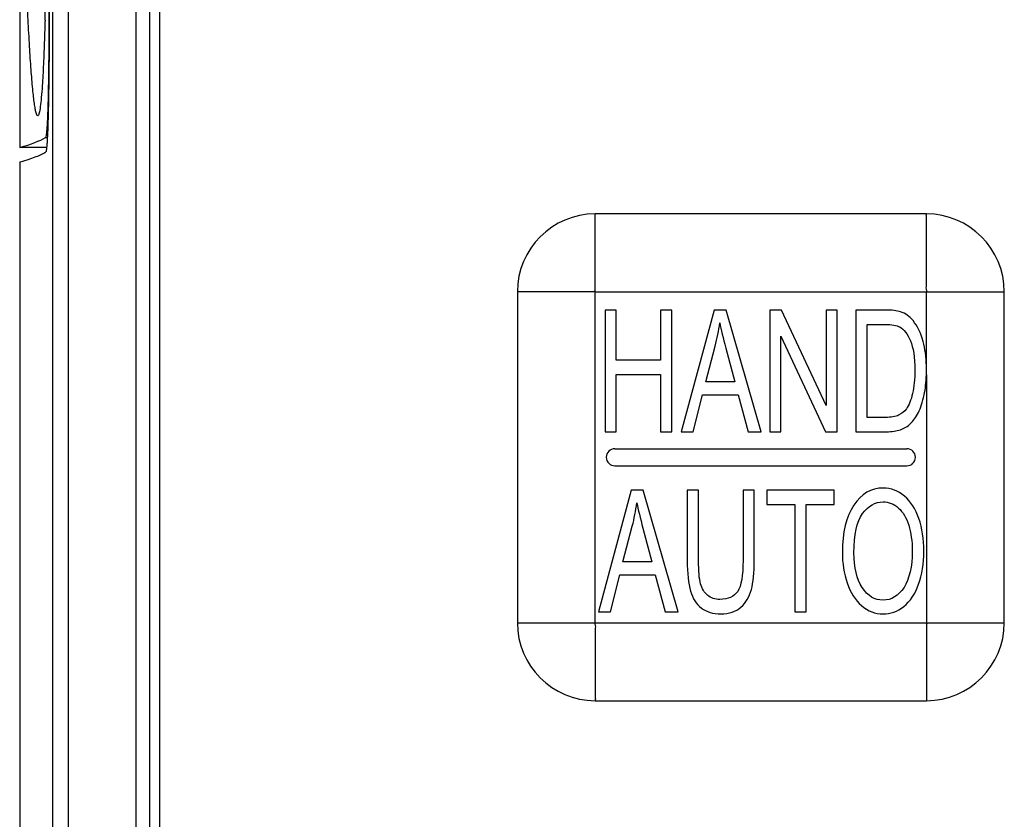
# Model space of a CAD drawing. Header units: millimetres. Extents: x 0 to 2378, y 0 to 1682.
# Tile 13 of 33: x 996 to 1017, y 1001 to 1017. Entities that reach past the tile are written whole.
import ezdxf

# ---------------------------------------------------------------- set-up
doc = ezdxf.new("R2010")
doc.units = ezdxf.units.MM
doc.header["$LTSCALE"] = 130.79
doc.layers.add('00_COMPONENTS', color=7, linetype='CONTINUOUS')

msp = doc.modelspace()

# ---------------------------------------------------------------- linework, layer by layer
at = {"layer": '00_COMPONENTS', "color": 7, "linetype": 'CONTINUOUS'}
for p, q in [((997.119, 1099.055), (997.119, 986.024)), ((999.114, 986.34), (999.114, 1098.74)), ((999.314, 1098.59), (999.314, 986.49)), ((996.443, 1019.216), (996.443, 1014.604)), ((996.995, 1014.604), (996.443, 1014.604)), ((996.443, 1014.304), (996.443, 986.34)), ((1015.064, 1013.24), (1008.264, 1013.24)), ((1006.664, 1011.64), (1006.664, 1004.84)), ((1016.664, 1004.84), (1016.664, 1011.64)), ((1008.464, 1011.265), (1008.464, 1008.765)), ((1008.695, 1011.265), (1008.464, 1011.265)), ((1008.695, 1010.238), (1008.695, 1011.265)), ((1009.605, 1011.265), (1009.605, 1010.238)), ((1009.836, 1011.265), (1009.605, 1011.265)), ((1009.836, 1008.765), (1009.836, 1011.265)), ((1010.702, 1011.265), (1010.03, 1008.765)), ((1010.951, 1011.265), (1010.702, 1011.265)), ((1011.668, 1008.765), (1010.951, 1011.265)), ((1011.85, 1011.265), (1011.85, 1008.765)), ((1012.088, 1011.265), (1011.85, 1011.265)), ((1013.007, 1009.302), (1012.088, 1011.265)), ((1013.007, 1011.265), (1013.007, 1009.302)), ((1013.229, 1011.265), (1013.007, 1011.265)), ((1013.229, 1008.765), (1013.229, 1011.265)), ((1013.618, 1011.265), (1013.618, 1008.765)), ((1014.221, 1011.265), (1013.618, 1011.265)), ((1013.85, 1009.06), (1013.85, 1010.97)), ((1013.85, 1010.97), (1014.217, 1010.97)), ((1012.072, 1008.765), (1012.072, 1010.729)), ((1012.072, 1010.729), (1012.991, 1008.765)), ((1010.535, 1009.791), (1010.727, 1010.525)), ((1010.945, 1010.484), (1011.128, 1009.791)), ((1009.605, 1010.238), (1008.695, 1010.238)), ((1015.065, 1010.028), (1015.064, 1010.117)), ((1008.695, 1008.765), (1008.695, 1009.943)), ((1008.695, 1009.943), (1009.605, 1009.943)), ((1009.605, 1009.943), (1009.605, 1008.765)), ((1015.064, 1009.935), (1015.065, 1010.028)), ((1011.128, 1009.791), (1010.535, 1009.791)), ((1010.276, 1008.765), (1010.468, 1009.522)), ((1010.468, 1009.522), (1011.2, 1009.522)), ((1011.2, 1009.522), (1011.404, 1008.765)), ((1014.223, 1009.06), (1013.85, 1009.06)), ((1008.464, 1008.765), (1008.695, 1008.765)), ((1009.605, 1008.765), (1009.836, 1008.765)), ((1010.03, 1008.765), (1010.276, 1008.765)), ((1011.404, 1008.765), (1011.668, 1008.765)), ((1011.85, 1008.765), (1012.072, 1008.765)), ((1012.991, 1008.765), (1013.229, 1008.765)), ((1013.618, 1008.765), (1014.25, 1008.765)), ((1008.664, 1008.415), (1014.664, 1008.415)), ((1008.664, 1008.065), (1014.664, 1008.065)), ((1008.999, 1007.565), (1008.327, 1005.065)), ((1009.248, 1007.565), (1008.999, 1007.565)), ((1009.964, 1005.065), (1009.248, 1007.565)), ((1010.153, 1007.565), (1010.153, 1006.12)), ((1010.385, 1007.565), (1010.153, 1007.565)), ((1010.385, 1006.122), (1010.385, 1007.565)), ((1011.298, 1007.565), (1011.298, 1006.122)), ((1011.529, 1007.565), (1011.298, 1007.565)), ((1011.529, 1006.12), (1011.529, 1007.565)), ((1011.784, 1007.565), (1011.784, 1007.27)), ((1013.171, 1007.565), (1011.784, 1007.565)), ((1013.171, 1007.27), (1013.171, 1007.565)), ((1011.784, 1007.27), (1012.36, 1007.27)), ((1012.36, 1007.27), (1012.36, 1005.065)), ((1012.592, 1005.065), (1012.592, 1007.27)), ((1012.592, 1007.27), (1013.171, 1007.27)), ((1008.832, 1006.091), (1009.024, 1006.825)), ((1009.242, 1006.784), (1009.425, 1006.091)), ((1009.425, 1006.091), (1008.832, 1006.091)), ((1008.573, 1005.065), (1008.765, 1005.822)), ((1008.765, 1005.822), (1009.496, 1005.822)), ((1009.496, 1005.822), (1009.701, 1005.065)), ((1008.327, 1005.065), (1008.573, 1005.065)), ((1009.701, 1005.065), (1009.964, 1005.065)), ((1012.36, 1005.065), (1012.592, 1005.065)), ((1008.264, 1003.24), (1015.064, 1003.24))]:
    msp.add_line(p, q, dxfattribs=at)
at = {"layer": '00_COMPONENTS', "color": 9, "linetype": 'CONTINUOUS'}
for p, q in [((997.438, 1099.046), (997.438, 986.034)), ((998.832, 986.34), (998.832, 1098.74)), ((996.975, 1014.809), (997.016, 1014.809)), ((1008.264, 1004.84), (1008.264, 1013.24)), ((1008.264, 1011.64), (1016.664, 1011.64)), ((1015.064, 1010.117), (1015.064, 1011.64)), ((1015.064, 1009.935), (1015.064, 1003.239)), ((1006.663, 1004.84), (1015.064, 1004.84))]:
    msp.add_line(p, q, dxfattribs=at)
at = {"layer": '00_COMPONENTS', "color": 7, "linetype": 'CONTINUOUS'}
for centre, radius, start, end in [((906.066, 1019.852), 90.935, 358.342, 358.52645), ((852.915, 1017.514), 144.141, 359.88171, 0.00017), ((1008.265, 1011.639), 1.601, 90.0355, 179.968), ((1015.063, 1011.639), 1.601, 0.0355, 89.968), ((1008.664, 1008.24), 0.175, 90, 270), ((1014.664, 1008.24), 0.175, 270, 90), ((1008.264, 1004.841), 1.601, 180.0355, 269.968), ((1015.063, 1004.841), 1.601, 270.0355, 359.968)]:
    msp.add_arc(centre, radius, start, end, dxfattribs=at)
for centre, major_axis, end_param in [((625.816, 1015), (371.319, 0), -0.029417), ((625.722, 1014.7), (371.413, 0), -0.028602)]:
    msp.add_ellipse(centre, major_axis=major_axis, ratio=0.017455, start_param=-0.061087, end_param=end_param, dxfattribs=at)
for points, knots in [([(996.814, 1015.258), (996.806, 1015.258), (996.79, 1015.283), (996.777, 1015.328), (996.76, 1015.408), (996.744, 1015.515), (996.727, 1015.651), (996.703, 1015.883), (996.675, 1016.228), (996.644, 1016.702), (996.614, 1017.242), (996.587, 1017.837), (996.571, 1018.251), (996.563, 1018.465)], [0, 0, 0, 0, 0.006963, 0.022433, 0.047219, 0.081102, 0.123666, 0.174352, 0.297671, 0.446141, 0.615187, 0.800888, 1, 1, 1, 1]), ([(997.043, 1017.509), (997.043, 1017.335), (997.043, 1016.995), (997.039, 1016.499), (997.034, 1016.042), (997.028, 1015.693), (997.021, 1015.445), (997.016, 1015.287), (997.01, 1015.151), (997.004, 1015.036), (996.998, 1014.945), (996.991, 1014.878), (996.985, 1014.836), (996.98, 1014.817), (996.977, 1014.811), (996.975, 1014.809)], [0, 0, 0, 0, 0.192761, 0.378266, 0.549558, 0.7002, 0.765975, 0.824545, 0.87536, 0.91795, 0.951924, 0.976982, 0.992946, 0.997532, 1, 1, 1, 1]), ([(996.963, 1017.221), (996.959, 1017.084), (996.951, 1016.821), (996.937, 1016.447), (996.921, 1016.114), (996.903, 1015.828), (996.885, 1015.596), (996.867, 1015.439), (996.851, 1015.346), (996.84, 1015.3), (996.83, 1015.272), (996.819, 1015.258), (996.814, 1015.258)], [0, 0, 0, 0, 0.208164, 0.398643, 0.568465, 0.71442, 0.833156, 0.921486, 0.953441, 0.97696, 0.992119, 1, 1, 1, 1]), ([(996.984, 1014.515), (996.989, 1014.518), (996.993, 1014.541), (997.001, 1014.58), (997.007, 1014.648), (997.017, 1014.781), (997.026, 1015.005), (997.036, 1015.332), (997.044, 1015.731), (997.053, 1016.367), (997.055, 1016.869), (997.056, 1017.216)], [0, 0, 0, 0, 0.006938, 0.022597, 0.047128, 0.08037, 0.171925, 0.29433, 0.44358, 0.614784, 1, 1, 1, 1])]:
    msp.add_open_spline(points, degree=3, knots=knots, dxfattribs=at)
at = {"layer": '00_COMPONENTS', "color": 9, "linetype": 'CONTINUOUS'}
for points in [[(1015.064, 1011.64), (1015.077, 1011.652), (1015.056, 1011.696), (1015.069, 1011.764), (1015.062, 1011.855), (1015.064, 1011.962), (1015.063, 1012.104), (1015.064, 1012.281), (1015.064, 1012.491), (1015.064, 1012.698), (1015.064, 1012.868), (1015.063, 1013), (1015.064, 1013.08), (1015.063, 1013.14), (1015.066, 1013.184), (1015.058, 1013.209), (1015.07, 1013.24), (1015.064, 1013.24)], [(1008.264, 1011.64), (1008.251, 1011.653), (1008.207, 1011.632), (1008.139, 1011.645), (1008.048, 1011.638), (1007.941, 1011.64), (1007.799, 1011.639), (1007.622, 1011.64), (1007.412, 1011.64), (1007.206, 1011.64), (1007.036, 1011.64), (1006.904, 1011.64), (1006.823, 1011.64), (1006.763, 1011.639), (1006.719, 1011.642), (1006.694, 1011.634), (1006.664, 1011.646), (1006.664, 1011.64)], [(1008.264, 1004.84), (1008.25, 1004.827), (1008.271, 1004.783), (1008.259, 1004.715), (1008.265, 1004.624), (1008.263, 1004.517), (1008.264, 1004.375), (1008.263, 1004.198), (1008.264, 1003.988), (1008.264, 1003.782), (1008.263, 1003.612), (1008.264, 1003.48), (1008.263, 1003.399), (1008.264, 1003.339), (1008.261, 1003.295), (1008.269, 1003.27), (1008.257, 1003.24), (1008.264, 1003.24)], [(1015.064, 1004.84), (1015.076, 1004.827), (1015.12, 1004.847), (1015.188, 1004.835), (1015.279, 1004.841), (1015.386, 1004.839), (1015.528, 1004.84), (1015.705, 1004.84), (1015.915, 1004.84), (1016.122, 1004.84), (1016.291, 1004.84), (1016.423, 1004.84), (1016.504, 1004.839), (1016.564, 1004.84), (1016.608, 1004.837), (1016.633, 1004.845), (1016.664, 1004.833), (1016.664, 1004.84)]]:
    msp.add_open_spline(points, degree=3, knots=[0, 0, 0, 0, 0.033934, 0.067295, 0.134632, 0.201683, 0.268482, 0.401232, 0.532623, 0.66221, 0.789046, 0.85074, 0.910309, 0.938688, 0.965279, 0.988181, 1, 1, 1, 1], dxfattribs=at)
at = {"layer": '00_COMPONENTS', "color": 7, "linetype": 'CONTINUOUS'}
for points in [[(1014.532, 1011.229), (1014.461, 1011.253), (1014.357, 1011.265), (1014.221, 1011.265)], [(1014.789, 1011.049), (1014.717, 1011.135), (1014.633, 1011.195), (1014.532, 1011.229)], [(1010.727, 1010.525), (1010.767, 1010.681), (1010.798, 1010.842), (1010.821, 1011.002)], [(1010.821, 1011.002), (1010.847, 1010.866), (1010.89, 1010.694), (1010.945, 1010.484)], [(1014.217, 1010.97), (1014.355, 1010.97), (1014.455, 1010.953), (1014.517, 1010.918)], [(1014.517, 1010.918), (1014.603, 1010.871), (1014.676, 1010.775), (1014.735, 1010.635)], [(1014.996, 1010.622), (1014.95, 1010.796), (1014.881, 1010.937), (1014.789, 1011.049)], [(1014.735, 1010.635), (1014.795, 1010.496), (1014.826, 1010.294), (1014.826, 1010.033)], [(1015.064, 1010.117), (1015.058, 1010.303), (1015.035, 1010.471), (1014.996, 1010.622)], [(1014.826, 1010.033), (1014.826, 1009.844), (1014.811, 1009.684), (1014.78, 1009.551)], [(1015.018, 1009.524), (1015.044, 1009.646), (1015.059, 1009.782), (1015.064, 1009.935)], [(1014.78, 1009.551), (1014.749, 1009.418), (1014.707, 1009.314), (1014.652, 1009.235)], [(1014.899, 1009.159), (1014.947, 1009.254), (1014.987, 1009.377), (1015.018, 1009.524)], [(1014.652, 1009.235), (1014.612, 1009.179), (1014.56, 1009.136), (1014.494, 1009.106)], [(1014.494, 1009.106), (1014.429, 1009.075), (1014.338, 1009.06), (1014.223, 1009.06)], [(1014.739, 1008.932), (1014.796, 1008.986), (1014.85, 1009.063), (1014.899, 1009.159)], [(1014.53, 1008.807), (1014.611, 1008.835), (1014.682, 1008.877), (1014.739, 1008.932)], [(1014.25, 1008.765), (1014.355, 1008.765), (1014.449, 1008.778), (1014.53, 1008.807)], [(1014.176, 1007.609), (1013.929, 1007.609), (1013.727, 1007.491), (1013.572, 1007.256)], [(1014.612, 1007.443), (1014.483, 1007.553), (1014.337, 1007.609), (1014.176, 1007.609)], [(1014.909, 1006.981), (1014.841, 1007.179), (1014.742, 1007.333), (1014.612, 1007.443)], [(1009.024, 1006.825), (1009.064, 1006.981), (1009.095, 1007.142), (1009.118, 1007.302)], [(1009.118, 1007.302), (1009.144, 1007.166), (1009.187, 1006.994), (1009.242, 1006.784)], [(1013.572, 1007.256), (1013.415, 1007.021), (1013.338, 1006.697), (1013.338, 1006.282)], [(1013.753, 1007.082), (1013.871, 1007.242), (1014.012, 1007.324), (1014.177, 1007.324)], [(1014.177, 1007.324), (1014.292, 1007.324), (1014.396, 1007.282), (1014.489, 1007.198)], [(1013.577, 1006.277), (1013.577, 1006.652), (1013.635, 1006.922), (1013.753, 1007.082)], [(1014.489, 1007.198), (1014.582, 1007.114), (1014.652, 1006.997), (1014.7, 1006.845)], [(1014.7, 1006.845), (1014.748, 1006.693), (1014.773, 1006.516), (1014.773, 1006.313)], [(1015.011, 1006.311), (1015.011, 1006.56), (1014.977, 1006.784), (1014.909, 1006.981)], [(1013.338, 1006.282), (1013.338, 1006.062), (1013.371, 1005.854), (1013.438, 1005.658)], [(1013.746, 1005.564), (1013.633, 1005.738), (1013.577, 1005.975), (1013.577, 1006.277)], [(1014.773, 1006.313), (1014.773, 1005.991), (1014.715, 1005.742), (1014.604, 1005.567)], [(1014.904, 1005.631), (1014.976, 1005.83), (1015.011, 1006.057), (1015.011, 1006.311)], [(1010.153, 1006.12), (1010.153, 1005.854), (1010.175, 1005.646), (1010.219, 1005.492)], [(1010.426, 1005.641), (1010.398, 1005.743), (1010.385, 1005.904), (1010.385, 1006.122)], [(1011.298, 1006.122), (1011.298, 1005.808), (1011.261, 1005.595), (1011.189, 1005.486)], [(1011.469, 1005.522), (1011.509, 1005.668), (1011.529, 1005.868), (1011.529, 1006.12)], [(1010.572, 1005.403), (1010.503, 1005.459), (1010.455, 1005.539), (1010.426, 1005.641)], [(1013.438, 1005.658), (1013.505, 1005.46), (1013.603, 1005.305), (1013.733, 1005.192)], [(1014.6, 1005.176), (1014.731, 1005.278), (1014.832, 1005.43), (1014.904, 1005.631)], [(1010.219, 1005.492), (1010.264, 1005.339), (1010.338, 1005.223), (1010.443, 1005.143)], [(1010.825, 1005.32), (1010.725, 1005.32), (1010.641, 1005.348), (1010.572, 1005.403)], [(1011.189, 1005.486), (1011.116, 1005.375), (1010.995, 1005.32), (1010.825, 1005.32)], [(1011.254, 1005.16), (1011.357, 1005.252), (1011.429, 1005.373), (1011.469, 1005.522)], [(1014.173, 1005.305), (1014.002, 1005.305), (1013.86, 1005.39), (1013.746, 1005.564)], [(1014.604, 1005.567), (1014.491, 1005.392), (1014.348, 1005.305), (1014.173, 1005.305)], [(1013.733, 1005.192), (1013.862, 1005.078), (1014.01, 1005.022), (1014.175, 1005.022)], [(1010.443, 1005.143), (1010.547, 1005.063), (1010.681, 1005.022), (1010.845, 1005.022)], [(1010.845, 1005.022), (1011.014, 1005.022), (1011.15, 1005.068), (1011.254, 1005.16)], [(1014.175, 1005.022), (1014.326, 1005.022), (1014.468, 1005.073), (1014.6, 1005.176)]]:
    msp.add_open_spline(points, degree=3, dxfattribs=at)

doc.saveas('drawing.dxf')
